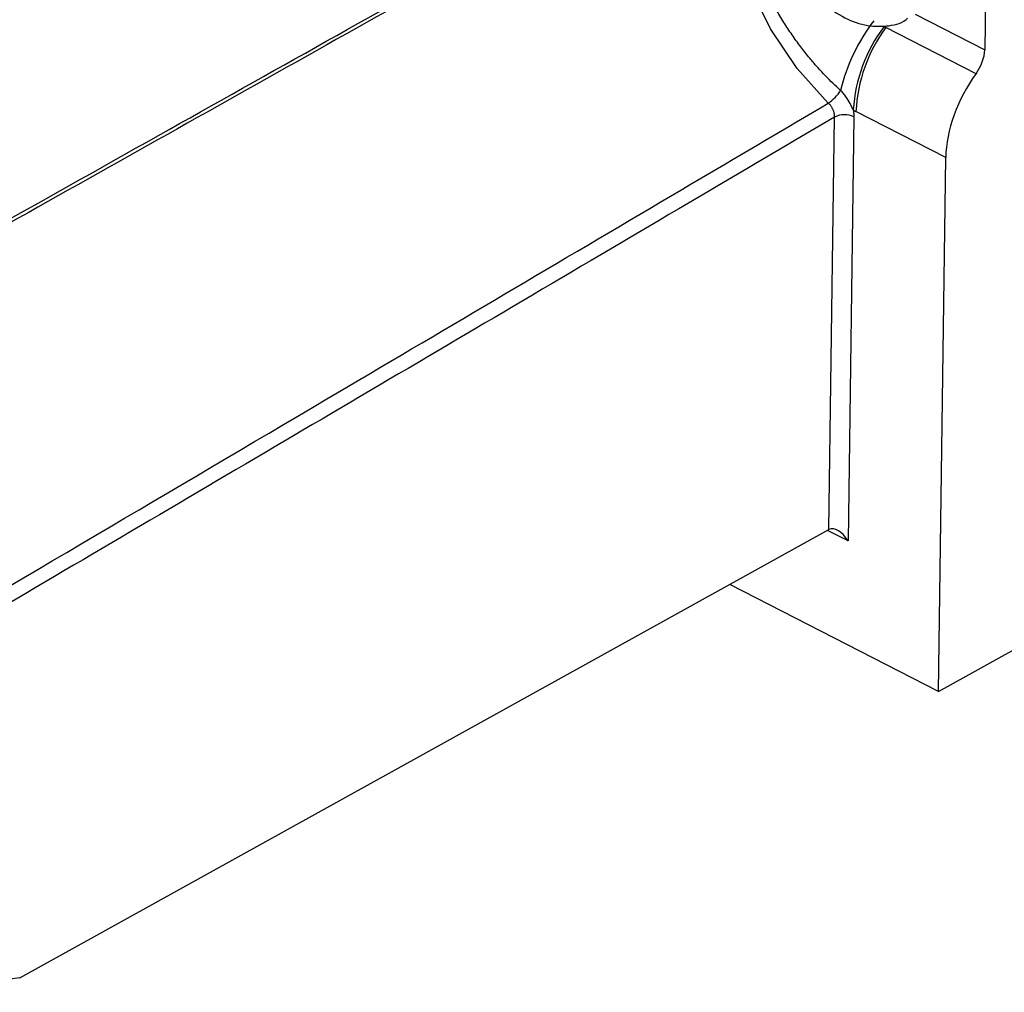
# Model space of a CAD drawing. Header units: millimetres. Extents: x -0.201 to 0.721, y -0.195 to 0.483.
# Tile 101 of 188: x 0.622 to 0.658, y -0.185 to -0.15. Entities that reach past the tile are written whole.
import ezdxf

# ---------------------------------------------------------------- set-up
doc = ezdxf.new("R2010")
doc.units = ezdxf.units.MM

msp = doc.modelspace()

# ---------------------------------------------------------------- linework, layer by layer
at = {"color": 7, "linetype": 'Continuous', "lineweight": 25}
for p, q in [((0.657611, -0.144537), (0.657522, -0.151048)), ((0.654997, -0.149755), (0.657522, -0.151048)), ((0.657207, -0.151917), (0.653925, -0.150236)), ((0.651862, -0.168487), (0.652069, -0.153492)), ((0.652769, -0.153484), (0.652557, -0.168896)), ((0.656106, -0.154958), (0.652844, -0.153287)), ((0.655839, -0.174364), (0.656106, -0.154958)), ((0.622455, -0.184781), (0.651862, -0.168487)), ((0.652557, -0.168896), (0.651812, -0.168515)), ((0.655839, -0.174364), (0.64826, -0.170483)), ((0.655839, -0.174364), (0.660984, -0.171513)), ((0.622455, -0.184781), (0.618152, -0.185302))]:
    msp.add_line(p, q, dxfattribs=at)
at = {"color": 7, "linetype": 'Continuous', "lineweight": 25, "flags": 128}
msp.add_lwpolyline([(0.651839, -0.152984), (0.650708, -0.151727), (0.649736, -0.150287), (0.648969, -0.148733), (0.648444, -0.147139), (0.648185, -0.145578), (0.648205, -0.144126), (0.648503, -0.14285), (0.648723, -0.142353)], dxfattribs=at)
at = {"color": 7, "linetype": 'Continuous', "lineweight": 25}
for centre, radius, start, end in [((0.659008, -0.154183), 0.006927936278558, 142.773408, 166.133207), ((0.658452, -0.15362), 0.0057219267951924, 143.32749, 176.131546), ((0.658492, -0.153571), 0.0056546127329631, 143.859846, 177.127244), ((0.65594, -0.146301), 0.0044205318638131, 241.960989, 242.878729), ((0.651092, -0.151822), 0.0013812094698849, 302.768475, 329.538182), ((0.652427, -0.154208), 0.0008002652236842, 64.694628, 116.597496), ((0.656098, -0.146935), 0.0071376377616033, 241.960989, 242.878729)]:
    msp.add_arc(centre, radius, start, end, dxfattribs=at)
for centre, major_axis, ratio, start_param, end_param in [((0.656835, -0.151443), (0.0004684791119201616, 0.0008835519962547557), 0.567796, 4.465069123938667, 5.446834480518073), ((0.658508, -0.153576), (0.001639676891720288, 0.003092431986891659), 0.567796, 1.323476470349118, 2.305241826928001), ((0.65222, -0.169097), (-0.0003646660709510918, 0.0006058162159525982), 0.554315, 4.709944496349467, 6.263287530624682)]:
    msp.add_ellipse(centre, major_axis=major_axis, ratio=ratio, start_param=start_param, end_param=end_param, dxfattribs=at)
for points, knots in [([(0.6520108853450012, -0.1405407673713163), (0.6518946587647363, -0.1406059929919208), (0.650864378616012, -0.1411841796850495), (0.6461778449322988, -0.1438144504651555), (0.6338908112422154, -0.1507123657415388), (0.6225167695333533, -0.1571041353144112), (0.6147994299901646, -0.1614409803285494)], [0, 0, 0, 0, 0.0093709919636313, 0.0830683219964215, 0.377857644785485, 1, 1, 1, 1]), ([(0.6149060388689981, -0.1612342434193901), (0.6192326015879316, -0.1588039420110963), (0.6316811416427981, -0.1518113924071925), (0.6441294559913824, -0.1448286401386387), (0.6522512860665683, -0.1402727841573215)], [0, 0, 0, 0, 0.3475558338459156, 1, 1, 1, 1]), ([(0.6522823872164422, -0.1525224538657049), (0.6521895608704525, -0.1524368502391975), (0.6519101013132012, -0.1521791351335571), (0.6515501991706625, -0.1518028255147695), (0.6511767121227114, -0.1513727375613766), (0.6508723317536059, -0.1509929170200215), (0.6505563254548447, -0.1505611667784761), (0.6502558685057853, -0.1501102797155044), (0.6499804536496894, -0.1496543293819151), (0.6496483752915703, -0.1490463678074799), (0.6493614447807, -0.1484297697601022), (0.6491224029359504, -0.147810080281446), (0.6488656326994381, -0.1470413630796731), (0.6486899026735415, -0.1462793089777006), (0.6485813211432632, -0.145395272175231), (0.6485597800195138, -0.1448231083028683), (0.6485899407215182, -0.1442753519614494), (0.6486712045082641, -0.1436099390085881), (0.6488396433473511, -0.1429937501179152), (0.6490942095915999, -0.1424520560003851), (0.649236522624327, -0.1421988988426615), (0.6493357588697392, -0.1420657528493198), (0.6493660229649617, -0.1420251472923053)], [0, 0, 0, 0, 0.0305263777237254, 0.0919015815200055, 0.122774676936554, 0.1633185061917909, 0.2042772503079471, 0.2454464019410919, 0.2870454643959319, 0.3258097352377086, 0.4039309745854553, 0.4435306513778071, 0.4814786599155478, 0.5965389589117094, 0.6343312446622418, 0.7105572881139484, 0.74904119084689, 0.7872857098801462, 0.9032659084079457, 0.942700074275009, 0.9825252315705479, 1, 1, 1, 1]), ([(0.6500841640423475, -0.1459510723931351), (0.6500903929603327, -0.1461331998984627), (0.6501075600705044, -0.1466351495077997), (0.6503430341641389, -0.1474867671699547), (0.6508297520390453, -0.1484328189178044), (0.6515103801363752, -0.1492583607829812), (0.6523029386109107, -0.1498571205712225), (0.6531396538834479, -0.1501903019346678), (0.6539323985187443, -0.1502153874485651), (0.654494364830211, -0.1501021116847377), (0.6547023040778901, -0.1499196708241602), (0.6547219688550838, -0.1499024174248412)], [0, 0, 0, 0, 0.0771592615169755, 0.2126535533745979, 0.3488489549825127, 0.4863496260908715, 0.6267394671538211, 0.7545134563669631, 0.8735903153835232, 0.9880454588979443, 1, 1, 1, 1]), ([(0.6527428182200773, -0.1532344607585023), (0.6527056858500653, -0.1531545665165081), (0.6526312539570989, -0.1529944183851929), (0.6525137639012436, -0.1527921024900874), (0.6523937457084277, -0.1526343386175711), (0.6523198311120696, -0.1525600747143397), (0.6522823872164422, -0.1525224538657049)], [0, 0, 0, 0, 0.3094695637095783, 0.6203322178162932, 0.8076666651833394, 0.9999999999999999, 0.9999999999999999, 0.9999999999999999, 0.9999999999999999]), ([(0.6183895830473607, -0.1727191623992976), (0.6239907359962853, -0.1694166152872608), (0.6336060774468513, -0.1637472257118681), (0.6447557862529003, -0.1571666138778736), (0.6503044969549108, -0.1538900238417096), (0.6518394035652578, -0.1529836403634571)], [0, 0, 0, 0, 0.5023277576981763, 0.8623319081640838, 1, 1, 1, 1]), ([(0.6520690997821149, -0.1534923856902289), (0.6520691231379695, -0.1534806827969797), (0.6520691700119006, -0.1534571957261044), (0.6520659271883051, -0.1534202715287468), (0.6520601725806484, -0.1533821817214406), (0.6520517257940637, -0.1533436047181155), (0.6520408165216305, -0.1533050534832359), (0.6520275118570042, -0.1532666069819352), (0.6520116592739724, -0.153227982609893), (0.6519935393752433, -0.1531900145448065), (0.6519734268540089, -0.1531531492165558), (0.6519514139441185, -0.1531174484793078), (0.6519272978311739, -0.153082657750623), (0.6519005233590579, -0.153048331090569), (0.6518713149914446, -0.1530148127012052), (0.6518500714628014, -0.1529940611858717), (0.6518394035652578, -0.1529836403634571)], [0, 0, 0, 0, 0.0691405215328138, 0.1387612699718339, 0.2098971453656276, 0.2815567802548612, 0.3506891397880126, 0.4203021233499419, 0.4914312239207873, 0.5630842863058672, 0.6322137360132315, 0.70182378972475, 0.7729494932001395, 0.8445988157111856, 0.9219619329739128, 1, 1, 1, 1]), ([(0.6520690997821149, -0.1534923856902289), (0.6482919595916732, -0.1557186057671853), (0.6371043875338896, -0.1623124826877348), (0.6259168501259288, -0.1688982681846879), (0.618506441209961, -0.1732605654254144)], [0, 0, 0, 0, 0.3376192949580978, 1, 1, 1, 1]), ([(0.6527428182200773, -0.1532344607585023), (0.6527471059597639, -0.1532556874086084), (0.6527557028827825, -0.1532982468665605), (0.6527640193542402, -0.153361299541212), (0.6527691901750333, -0.1534237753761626), (0.6527693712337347, -0.1534642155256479), (0.6527694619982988, -0.1534844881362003)], [0, 0, 0, 0, 0.2468272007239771, 0.494888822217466, 0.7467882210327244, 1, 1, 1, 1])]:
    msp.add_open_spline(points, degree=3, knots=knots, dxfattribs=at)

doc.saveas('drawing.dxf')
